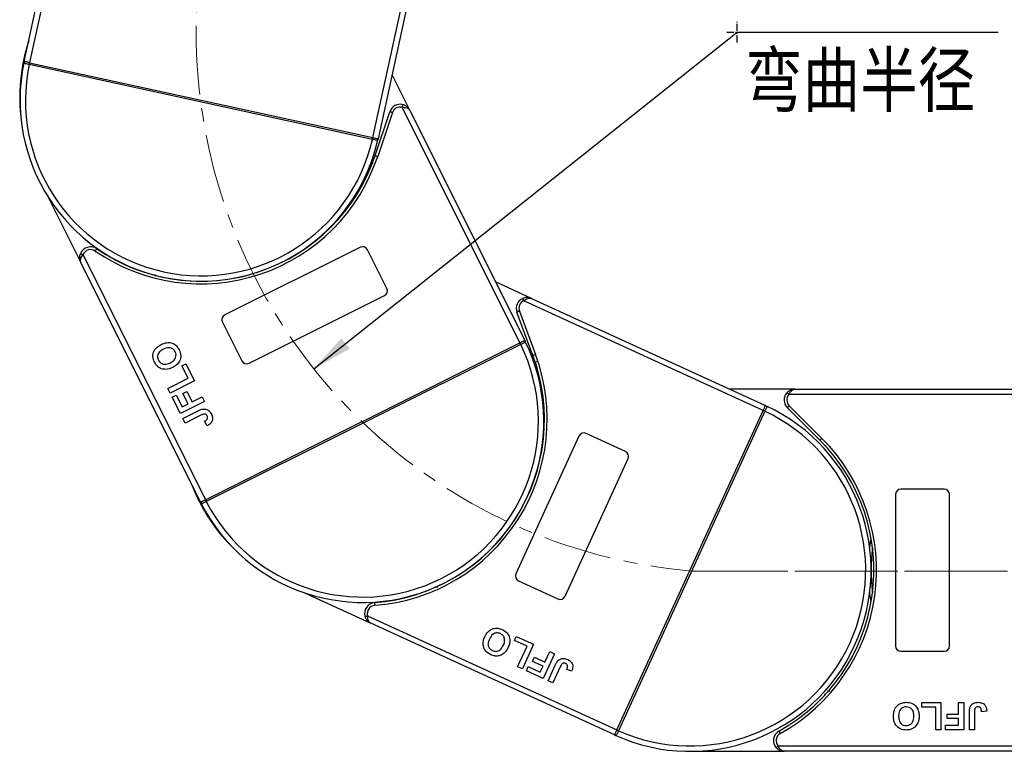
# Model space of a CAD drawing. Header units: millimetres. Extents: x 4144 to 5605, y 218 to 1251.
# Tile 18 of 45: x 4631 to 4813, y 637 to 772. Entities that reach past the tile are written whole.
import ezdxf

# ---------------------------------------------------------------- set-up
doc = ezdxf.new("R2010")
doc.units = ezdxf.units.MM
doc.linetypes.add('CENTER', pattern=[0.6, 0.375, -0.075, 0.075, -0.075])
doc.linetypes.add('CENTERX2', pattern=[20.32, 12.7, -2.54, 2.54, -2.54])
doc.styles.get("Standard").update_dxf_attribs({"font": '仿宋_GB2312.ttf', "width": 0.8})
doc.styles.add('样式 1', font='仿宋_GB2312.ttf', dxfattribs={"width": 0.8, "height": 6})
doc.dimstyles.new('副本 ISO-35.1', dxfattribs={"dimtxt": 9, "dimasz": 7.5, "dimexe": 5, "dimexo": 0.625, "dimgap": 2.5, "dimtad": 1, "dimtoh": 1, "dimtxsty": 'Standard', "dimcen": 2.5, "dimadec": 0, "dimazin": 0, "dimtfac": 1, "dimtmove": 0, "dimatfit": 3, "dimfxl": 0, "dimarcsym": 0})

msp = doc.modelspace()

# ---------------------------------------------------------------- linework, layer by layer
at = {"color": 7, "linetype": 'Continuous', "lineweight": 25}
for p, q in [((4632.129, 764.238), (4642.695, 812.67)), ((4643.911, 813.549), (4633.106, 764.025)), ((4696.613, 750.17), (4706.994, 797.757)), ((4707.733, 796.452), (4697.59, 749.957)), ((4633.034, 763.682), (4633.031, 763.683)), ((4696.536, 749.828), (4633.034, 763.682)), ((4633.106, 764.025), (4633.108, 764.024)), ((4633.108, 764.024), (4696.611, 750.17)), ((4703.438, 755.216), (4700.166, 761.768)), ((4723.807, 712.196), (4702.044, 755.77)), ((4697.045, 746.848), (4699.752, 754.956)), ((4700.226, 754.798), (4697.52, 746.69)), ((4703.438, 755.216), (4724.702, 712.643)), ((4696.539, 749.828), (4696.536, 749.828)), ((4696.611, 750.17), (4696.613, 750.17)), ((4636.565, 739.162), (4642.612, 727.054)), ((4643.007, 728.501), (4665.656, 683.153)), ((4694.299, 729.874), (4669.249, 717.363)), ((4699.215, 722.269), (4695.64, 729.426)), ((4664.762, 682.706), (4642.612, 727.054)), ((4656.2, 724.87), (4656.405, 724.519)), ((4725.958, 720.408), (4719.3, 723.458)), ((4673.717, 708.417), (4698.767, 720.928)), ((4768.805, 699.678), (4724.525, 719.964)), ((4725.958, 720.408), (4769.222, 700.587)), ((4726.228, 709.88), (4723.25, 717.893)), ((4723.719, 718.067), (4726.696, 710.055)), ((4668.801, 716.022), (4672.376, 708.865)), ((4665.658, 683.154), (4723.805, 712.195)), ((4723.805, 712.195), (4723.807, 712.196)), ((4723.962, 711.882), (4665.814, 682.841)), ((4723.964, 711.883), (4723.962, 711.882)), ((4726.869, 708.716), (4726.789, 708.595)), ((4661.293, 707.929), (4662.038, 708.302)), ((4662.438, 705.635), (4661.293, 707.929)), ((4662.038, 708.302), (4663.614, 705.148)), ((4658.711, 703.774), (4662.438, 705.635)), ((4663.614, 705.148), (4659.14, 702.913)), ((4659.14, 702.913), (4658.711, 703.774)), ((4661.491, 702.798), (4662.237, 703.17)), ((4662.237, 703.17), (4663.182, 701.278)), ((4774.681, 703.631), (4762.578, 703.631)), ((4774.681, 703.631), (4822.269, 703.631)), ((4659.513, 702.168), (4660.258, 702.54)), ((4661.031, 699.128), (4659.513, 702.168)), ((4660.258, 702.54), (4661.347, 700.361)), ((4665.504, 701.363), (4661.031, 699.128)), ((4662.436, 700.905), (4661.491, 702.798)), ((4663.182, 701.278), (4665.074, 702.223)), ((4665.074, 702.223), (4665.504, 701.363)), ((4822.269, 702.631), (4773.563, 702.631)), ((4661.347, 700.361), (4662.436, 700.905)), ((4661.489, 698.211), (4664.309, 699.619)), ((4741.734, 640.586), (4768.805, 699.676)), ((4769.123, 699.53), (4742.052, 640.44)), ((4768.805, 699.676), (4768.805, 699.678)), ((4769.124, 699.533), (4769.123, 699.53)), ((4779.311, 694.173), (4773.267, 700.217)), ((4773.62, 700.57), (4779.664, 694.526)), ((4661.919, 697.351), (4661.489, 698.211)), ((4664.814, 698.797), (4661.919, 697.351)), ((4665.961, 696.862), (4665.474, 697.693)), ((4734.735, 694.937), (4723.073, 669.482)), ((4743.334, 692.098), (4736.061, 695.43)), ((4732.165, 665.317), (4743.827, 690.772)), ((4802.269, 685.131), (4794.269, 685.131)), ((4665.656, 683.153), (4665.658, 683.154)), ((4793.269, 684.131), (4793.269, 656.131)), ((4803.269, 656.131), (4803.269, 684.131)), ((4665.814, 682.841), (4665.812, 682.839)), ((4708.201, 667.143), (4708.582, 666.999)), ((4723.566, 668.156), (4730.839, 664.824)), ((4683.945, 665.959), (4696.249, 660.322)), ((4695.649, 661.696), (4741.733, 640.584)), ((4741.316, 639.675), (4696.249, 660.322)), ((4722.794, 657.144), (4723.141, 657.901)), ((4723.141, 657.901), (4726.346, 656.433)), ((4725.125, 656.076), (4722.794, 657.144)), ((4723.389, 652.288), (4725.125, 656.076)), ((4726.346, 656.433), (4724.264, 651.887)), ((4726.167, 653.272), (4726.514, 654.029)), ((4726.514, 654.029), (4728.437, 653.148)), ((4730.192, 654.671), (4728.11, 650.125)), ((4728.437, 653.148), (4729.318, 655.071)), ((4729.318, 655.071), (4730.192, 654.671)), ((4794.269, 655.131), (4802.269, 655.131)), ((4724.264, 651.887), (4723.389, 652.288)), ((4725.021, 651.54), (4725.368, 652.298)), ((4725.368, 652.298), (4727.583, 651.283)), ((4728.09, 652.39), (4726.167, 653.272)), ((4727.583, 651.283), (4728.09, 652.39)), ((4729.042, 649.698), (4730.355, 652.564)), ((4731.264, 652.24), (4729.917, 649.297)), ((4728.11, 650.125), (4725.021, 651.54)), ((4733.371, 651.452), (4732.47, 651.794)), ((4729.917, 649.297), (4729.042, 649.698)), ((4780.723, 647.811), (4781.128, 647.838)), ((4798.154, 644.798), (4798.154, 645.631)), ((4798.154, 645.631), (4801.679, 645.631)), ((4800.718, 644.798), (4798.154, 644.798)), ((4800.718, 640.631), (4800.718, 644.798)), ((4801.679, 645.631), (4801.679, 640.631)), ((4804.949, 643.516), (4804.949, 645.631)), ((4804.949, 645.631), (4805.91, 645.631)), ((4805.91, 645.631), (4805.91, 640.631)), ((4802.833, 642.682), (4802.833, 643.516)), ((4802.833, 643.516), (4804.949, 643.516)), ((4806.936, 640.631), (4806.936, 643.783)), ((4807.897, 643.867), (4807.897, 640.631)), ((4810.141, 644.029), (4809.179, 643.964)), ((4802.513, 640.631), (4802.513, 641.464)), ((4802.513, 641.464), (4804.949, 641.464)), ((4804.949, 642.682), (4802.833, 642.682)), ((4804.949, 641.464), (4804.949, 642.682)), ((4741.316, 639.675), (4741.514, 639.585)), ((4741.733, 640.584), (4741.734, 640.586)), ((4742.052, 640.44), (4742.051, 640.437)), ((4801.679, 640.631), (4800.718, 640.631)), ((4805.91, 640.631), (4802.513, 640.631)), ((4807.897, 640.631), (4806.936, 640.631)), ((4771.58, 637.631), (4822.269, 637.631)), ((4755.269, 636.631), (4772.698, 636.631)), ((4822.269, 636.631), (4772.698, 636.631))]:
    msp.add_line(p, q, dxfattribs=at)
at = {"color": 1, "linetype": 'CENTER', "ltscale": 3.556}
for p, q in [((4763.99, 767.75), (4763.99, 771.6)), ((4762.065, 769.675), (4765.915, 769.675))]:
    msp.add_line(p, q, dxfattribs=at)
at = {"color": 1, "linetype": 'CENTERX2', "lineweight": 13}
for p, q in [((4755.587, 669.985), (5103.562, 669.985)), ((5462.978, 669.985), (4757.166, 669.985))]:
    msp.add_line(p, q, dxfattribs=at)
at = {"color": 7, "linetype": 'Continuous', "lineweight": 25, "flags": 128}
for points in [[(4632.246, 764.212), (4632.219, 764.218), (4632.196, 764.223), (4632.176, 764.228), (4632.159, 764.231), (4632.146, 764.234), (4632.137, 764.236), (4632.131, 764.237), (4632.129, 764.238)], [(4633.106, 764.025), (4632.975, 764.053), (4632.847, 764.081), (4632.723, 764.108), (4632.606, 764.134), (4632.498, 764.157), (4632.401, 764.179), (4632.316, 764.197), (4632.246, 764.212)], [(4633.108, 764.024), (4633.107, 764.018), (4633.103, 763.998), (4633.096, 763.967), (4633.086, 763.924), (4633.075, 763.872), (4633.062, 763.813), (4633.048, 763.749), (4633.034, 763.682)], [(4702.044, 755.77), (4702.07, 755.864), (4702.095, 755.954), (4702.117, 756.038), (4702.137, 756.111), (4702.154, 756.171), (4702.166, 756.216), (4702.173, 756.243), (4702.176, 756.252)], [(4700.226, 754.798), (4700.134, 754.829), (4700.045, 754.858), (4699.963, 754.886), (4699.891, 754.91), (4699.832, 754.929), (4699.788, 754.944), (4699.761, 754.953), (4699.752, 754.956)], [(4696.611, 750.17), (4696.609, 750.164), (4696.605, 750.144), (4696.598, 750.113), (4696.589, 750.07), (4696.578, 750.018), (4696.565, 749.959), (4696.551, 749.895), (4696.536, 749.828)], [(4696.613, 750.17), (4696.744, 750.141), (4696.872, 750.113), (4696.996, 750.086), (4697.113, 750.061), (4697.221, 750.037), (4697.318, 750.016), (4697.403, 749.998), (4697.473, 749.982)], [(4697.473, 749.982), (4697.5, 749.976), (4697.523, 749.971), (4697.543, 749.967), (4697.56, 749.963), (4697.573, 749.96), (4697.582, 749.958), (4697.588, 749.957), (4697.59, 749.957)], [(4697.045, 746.848), (4697.055, 746.845), (4697.082, 746.836), (4697.125, 746.822), (4697.184, 746.802), (4697.256, 746.778), (4697.338, 746.751), (4697.427, 746.721), (4697.52, 746.69)], [(4642.543, 728.686), (4642.552, 728.682), (4642.578, 728.672), (4642.621, 728.654), (4642.679, 728.632), (4642.749, 728.604), (4642.83, 728.572), (4642.917, 728.537), (4643.007, 728.501)], [(4645.535, 729.596), (4645.529, 729.588), (4645.513, 729.564), (4645.487, 729.526), (4645.452, 729.475), (4645.409, 729.413), (4645.36, 729.341), (4645.307, 729.264), (4645.251, 729.184)], [(4724.525, 719.964), (4724.486, 720.054), (4724.448, 720.14), (4724.414, 720.219), (4724.383, 720.288), (4724.359, 720.345), (4724.34, 720.388), (4724.329, 720.414), (4724.325, 720.422)], [(4723.719, 718.067), (4723.627, 718.033), (4723.539, 718), (4723.458, 717.97), (4723.387, 717.944), (4723.329, 717.922), (4723.286, 717.906), (4723.259, 717.896), (4723.25, 717.893)], [(4723.805, 712.195), (4723.808, 712.189), (4723.817, 712.171), (4723.832, 712.142), (4723.851, 712.103), (4723.875, 712.056), (4723.902, 712.002), (4723.931, 711.943), (4723.962, 711.882)], [(4723.807, 712.196), (4723.927, 712.256), (4724.045, 712.315), (4724.158, 712.371), (4724.266, 712.425), (4724.364, 712.474), (4724.453, 712.519), (4724.53, 712.557), (4724.594, 712.589)], [(4724.594, 712.589), (4724.619, 712.602), (4724.641, 712.612), (4724.659, 712.622), (4724.674, 712.629), (4724.686, 712.635), (4724.695, 712.639), (4724.7, 712.642), (4724.702, 712.643)], [(4726.228, 709.88), (4726.237, 709.884), (4726.263, 709.894), (4726.307, 709.91), (4726.365, 709.931), (4726.436, 709.958), (4726.517, 709.988), (4726.605, 710.021), (4726.696, 710.055)], [(4773.563, 702.631), (4773.49, 702.696), (4773.42, 702.759), (4773.356, 702.816), (4773.299, 702.867), (4773.253, 702.908), (4773.219, 702.939), (4773.197, 702.958), (4773.19, 702.964)], [(4768.805, 699.678), (4768.861, 699.8), (4768.916, 699.92), (4768.969, 700.035), (4769.019, 700.144), (4769.065, 700.244), (4769.106, 700.335), (4769.142, 700.413), (4769.172, 700.478)], [(4768.805, 699.676), (4768.811, 699.673), (4768.829, 699.665), (4768.858, 699.652), (4768.898, 699.634), (4768.946, 699.611), (4769.001, 699.586), (4769.061, 699.559), (4769.123, 699.53)], [(4769.172, 700.478), (4769.184, 700.503), (4769.194, 700.525), (4769.202, 700.544), (4769.209, 700.559), (4769.215, 700.572), (4769.219, 700.58), (4769.221, 700.585), (4769.222, 700.587)], [(4773.62, 700.57), (4773.551, 700.501), (4773.485, 700.435), (4773.424, 700.374), (4773.37, 700.32), (4773.326, 700.276), (4773.294, 700.244), (4773.273, 700.224), (4773.267, 700.217)], [(4779.311, 694.173), (4779.318, 694.179), (4779.338, 694.2), (4779.37, 694.232), (4779.414, 694.276), (4779.468, 694.33), (4779.529, 694.391), (4779.595, 694.457), (4779.664, 694.526)], [(4665.656, 683.153), (4665.536, 683.093), (4665.419, 683.034), (4665.305, 682.977), (4665.198, 682.924), (4665.099, 682.874), (4665.01, 682.83), (4664.933, 682.792), (4664.869, 682.76)], [(4665.658, 683.154), (4665.661, 683.148), (4665.67, 683.13), (4665.684, 683.101), (4665.704, 683.062), (4665.728, 683.015), (4665.755, 682.96), (4665.784, 682.902), (4665.814, 682.841)], [(4664.869, 682.76), (4664.844, 682.747), (4664.823, 682.736), (4664.804, 682.727), (4664.789, 682.72), (4664.777, 682.714), (4664.769, 682.709), (4664.763, 682.707), (4664.762, 682.706)], [(4788.517, 674.231), (4788.551, 674.498), (4788.769, 675.941)], [(4788.769, 664.322), (4788.551, 665.765), (4788.517, 666.031)], [(4696.931, 664.134), (4696.931, 664.125), (4696.934, 664.096), (4696.937, 664.05), (4696.942, 663.988), (4696.948, 663.913), (4696.954, 663.826), (4696.961, 663.733), (4696.969, 663.636)], [(4695.172, 661.549), (4695.181, 661.551), (4695.208, 661.56), (4695.252, 661.574), (4695.311, 661.592), (4695.384, 661.614), (4695.466, 661.64), (4695.556, 661.668), (4695.649, 661.696)], [(4741.366, 639.784), (4741.355, 639.759), (4741.345, 639.737), (4741.336, 639.718), (4741.329, 639.703), (4741.324, 639.691), (4741.32, 639.682), (4741.317, 639.677), (4741.316, 639.675)], [(4741.733, 640.584), (4741.677, 640.462), (4741.622, 640.342), (4741.569, 640.227), (4741.519, 640.118), (4741.473, 640.018), (4741.432, 639.927), (4741.396, 639.849), (4741.366, 639.784)], [(4741.734, 640.586), (4741.74, 640.583), (4741.758, 640.575), (4741.787, 640.561), (4741.827, 640.543), (4741.875, 640.521), (4741.93, 640.496), (4741.99, 640.469), (4742.052, 640.44)], [(4771.729, 640.381), (4771.734, 640.373), (4771.748, 640.348), (4771.77, 640.307), (4771.8, 640.253), (4771.837, 640.187), (4771.879, 640.111), (4771.924, 640.029), (4771.971, 639.944)], [(4771.207, 637.298), (4771.214, 637.304), (4771.235, 637.323), (4771.27, 637.354), (4771.316, 637.395), (4771.373, 637.446), (4771.437, 637.504), (4771.507, 637.566), (4771.58, 637.631)]]:
    msp.add_lwpolyline(points, dxfattribs=at)
at = {"color": 1, "linetype": 'CENTERX2', "lineweight": 13}
msp.add_arc((4763.99, 769.675), 100.043, 109.5235, 265.18185, dxfattribs=at)
at = {"color": 7, "linetype": 'Continuous', "lineweight": 25}
for centre, radius, start, end in [((4664.795, 757.614), 33.5, 161.86312, 187.56193), ((4664.86, 757.097), 33.5, 168.09326, 347.29289), ((4632.368, 763.943), 0.295, 114.33736, 167.15431), ((4664.86, 757.097), 32.5, 168.31012, 347.07603), ((4662.315, 757.385), 29.954, 167.19253, 167.86203), ((4701.649, 754.323), 2, 74.7293, 161.53962), ((4701.649, 754.323), 1.5, 74.7293, 161.53962), ((4667.296, 756.298), 29.95, 347.52454, 348.19412), ((4697.25, 749.789), 0.295, 348.23378, 41.05203), ((4664.795, 757.614), 34.5, 235.49464, 341.53962), ((4664.795, 757.614), 34, 235.49464, 341.53962), ((4644.402, 727.948), 2, 55.49464, 158.34993), ((4644.402, 727.948), 1.5, 55.49464, 158.34993), ((4694.746, 728.979), 1, 26.53962, 116.53962), ((4698.32, 721.822), 1, 296.53962, 26.53962), ((4725.125, 718.589), 2, 113.57584, 200.38615), ((4725.125, 718.589), 1.5, 113.57584, 200.38615), ((4669.696, 716.468), 1, 116.53962, 206.53962), ((4694.732, 697.674), 33.5, 206.9398, 26.13943), ((4696.999, 698.513), 30.098, 26.37263, 27.03892), ((4724.543, 712.299), 0.295, 27.07822, 79.90279), ((4694.732, 697.674), 32.5, 207.15666, 25.92257), ((4673.271, 709.311), 1, 206.53962, 296.53962), ((4694.357, 698.037), 34, 274.34118, 20.38615), ((4694.357, 698.037), 34.5, 274.34118, 20.38615), ((4774.681, 701.631), 2, 138.18969, 225), ((4774.681, 701.631), 1.5, 138.18969, 225), ((4755.269, 670.131), 33.5, 245.78634, 64.98597), ((4755.269, 670.131), 32.5, 246.0032, 64.76911), ((4756.552, 672.302), 29.993, 65.21843, 65.88707), ((4769.314, 700.219), 0.295, 65.93471, 118.7374), ((4735.644, 694.521), 1, 65.38615, 155.38615), ((4755.269, 670.131), 34, 298.95502, 45), ((4755.269, 670.131), 34.5, 298.95502, 45), ((4742.917, 691.189), 1, 335.38615, 65.38615), ((4694.357, 698.037), 33.5, 200.70966, 226.40847), ((4794.269, 684.131), 1, 90, 180), ((4802.269, 684.131), 1, 0, 90), ((4692.736, 696.385), 30.139, 206.04145, 206.70684), ((4665.132, 682.626), 0.295, 153.17554, 206.00481), ((4822.269, 670.131), 33.5, 172.96973, 187.03027), ((4723.982, 669.065), 1, 155.38615, 245.38615), ((4731.255, 665.733), 1, 245.38615, 335.38615), ((4697.082, 662.14), 2, 94.34118, 197.19647), ((4697.082, 662.14), 1.5, 94.34118, 197.19647), ((4794.269, 656.131), 1, 180, 270), ((4802.269, 656.131), 1, 270, 0), ((4741.655, 639.845), 0.295, 192.02353, 244.84958), ((4754.768, 668.402), 30.721, 244.89377, 245.54657), ((4772.698, 638.631), 2, 118.95502, 221.81031), ((4772.698, 638.631), 1.5, 118.95502, 221.81031)]:
    msp.add_arc(centre, radius, start, end, dxfattribs=at)
for points, knots in [([(4632.08, 764.009), (4632.083, 764.021), (4632.097, 764.087), (4632.115, 764.17), (4632.129, 764.237), (4632.129, 764.238)], [0, 0, 0, 0, 0.1743485, 0.98787767, 1, 1, 1, 1]), ([(4633.031, 763.683), (4633.017, 763.686), (4632.893, 763.712), (4632.661, 763.762), (4632.377, 763.826), (4632.174, 763.886), (4632.079, 763.94), (4632.08, 763.99), (4632.08, 764.009)], [0, 0, 0, 0, 0.0272255, 0.2407833, 0.4543134, 0.6666345, 0.8727615, 1, 1, 1, 1]), ([(4702.044, 755.77), (4702.176, 755.771), (4702.482, 755.773), (4702.778, 755.707), (4703.04, 755.606), (4703.198, 755.512), (4703.323, 755.389), (4703.373, 755.325), (4703.398, 755.288), (4703.412, 755.265), (4703.423, 755.245), (4703.43, 755.232), (4703.434, 755.225), (4703.437, 755.22), (4703.438, 755.218), (4703.438, 755.216)], [0, 0, 0, 0, 0.2046284, 0.4733003, 0.515281, 0.7431595, 0.8528102, 0.9140864, 0.9320403, 0.9600541, 0.9764962, 0.9861654, 0.9946861, 0.9959172, 1, 1, 1, 1]), ([(4703.438, 755.216), (4703.437, 755.219), (4703.432, 755.229), (4703.415, 755.263), (4703.393, 755.302), (4703.263, 755.526), (4702.999, 755.837), (4702.562, 756.125), (4702.283, 756.217), (4702.176, 756.252)], [0, 0, 0, 0, 0.00509118, 0.0203692, 0.07080921, 0.08908819, 0.50031066, 0.80922625, 1, 1, 1, 1]), ([(4697.539, 749.728), (4697.535, 749.717), (4697.524, 749.683), (4697.467, 749.658), (4697.331, 749.663), (4697.105, 749.703), (4696.828, 749.764), (4696.63, 749.808), (4696.539, 749.828)], [0, 0, 0, 0, 0.0734462, 0.2244877, 0.4109988, 0.6135412, 0.823744, 1, 1, 1, 1]), ([(4697.59, 749.957), (4697.589, 749.956), (4697.575, 749.889), (4697.557, 749.806), (4697.542, 749.74), (4697.539, 749.728)], [0, 0, 0, 0, 0.0121246, 0.8256556, 1, 1, 1, 1]), ([(4696.204, 744.396), (4696.119, 744.599), (4696.027, 744.816), (4695.956, 744.988), (4695.951, 745)], [0, 0, 0, 0, 0.9313139, 1, 1, 1, 1]), ([(4642.612, 727.054), (4642.611, 727.057), (4642.606, 727.066), (4642.59, 727.101), (4642.571, 727.142), (4642.47, 727.38), (4642.38, 727.778), (4642.412, 728.301), (4642.507, 728.579), (4642.543, 728.686)], [0, 0, 0, 0, 0.0050929, 0.0203695, 0.0708113, 0.0890878, 0.5003086, 0.809227, 1, 1, 1, 1]), ([(4642.612, 727.054), (4642.612, 727.056), (4642.611, 727.058), (4642.608, 727.063), (4642.604, 727.07), (4642.598, 727.083), (4642.589, 727.104), (4642.58, 727.129), (4642.565, 727.172), (4642.543, 727.25), (4642.52, 727.424), (4642.541, 727.607), (4642.617, 727.877), (4642.742, 728.153), (4642.927, 728.396), (4643.007, 728.501)], [0, 0, 0, 0, 0.00407943, 0.00530939, 0.01383227, 0.0235039, 0.0399442, 0.0679586, 0.08591144, 0.14718947, 0.25683777, 0.4847162, 0.52669873, 0.79537075, 1, 1, 1, 1]), ([(4725.958, 720.408), (4725.955, 720.409), (4725.945, 720.413), (4725.91, 720.429), (4725.869, 720.446), (4725.627, 720.539), (4725.227, 720.616), (4724.705, 720.566), (4724.43, 720.462), (4724.325, 720.422)], [0, 0, 0, 0, 0.0050922, 0.02037, 0.0708137, 0.0890909, 0.5003141, 0.8092257, 1, 1, 1, 1]), ([(4724.525, 719.964), (4724.627, 720.048), (4724.864, 720.241), (4725.136, 720.375), (4725.403, 720.461), (4725.585, 720.487), (4725.76, 720.47), (4725.838, 720.451), (4725.882, 720.438), (4725.907, 720.429), (4725.928, 720.421), (4725.941, 720.415), (4725.949, 720.412), (4725.954, 720.409), (4725.956, 720.408), (4725.958, 720.408)], [0, 0, 0, 0, 0.2046313, 0.4733009, 0.5152808, 0.7431599, 0.85281, 0.9140865, 0.9320389, 0.9600538, 0.976495, 0.9861642, 0.9946856, 0.9959171, 1, 1, 1, 1]), ([(4657.459, 711.89), (4657.801, 712.033), (4658.482, 712.319), (4659.545, 712.198), (4660.359, 711.667), (4660.655, 711.167), (4660.804, 710.917)], [0, 0, 0, 0, 0.28055, 0.5594873, 0.7794319, 1, 1, 1, 1]), ([(4724.805, 712.433), (4724.81, 712.422), (4724.822, 712.389), (4724.794, 712.334), (4724.684, 712.251), (4724.483, 712.141), (4724.23, 712.014), (4724.047, 711.924), (4723.964, 711.883)], [0, 0, 0, 0, 0.07344818, 0.22448762, 0.41099783, 0.61354009, 0.82374638, 1, 1, 1, 1]), ([(4724.702, 712.643), (4724.702, 712.642), (4724.733, 712.58), (4724.77, 712.505), (4724.8, 712.444), (4724.805, 712.433)], [0, 0, 0, 0, 0.0121279, 0.8256558, 1, 1, 1, 1]), ([(4656.222, 708.613), (4656.087, 708.962), (4655.818, 709.659), (4656.081, 710.716), (4656.699, 711.458), (4657.206, 711.746), (4657.459, 711.89)], [0, 0, 0, 0, 0.2798294, 0.5586685, 0.7790051, 1, 1, 1, 1]), ([(4657.867, 711.019), (4657.661, 710.905), (4657.251, 710.677), (4656.843, 710.135), (4656.756, 709.514), (4656.893, 709.169), (4656.962, 708.996)], [0, 0, 0, 0, 0.2810859, 0.5600147, 0.7796921, 1, 1, 1, 1]), ([(4660.059, 710.543), (4659.925, 710.742), (4659.658, 711.14), (4658.789, 711.402), (4658.217, 711.164), (4657.867, 711.019)], [0, 0, 0, 0, 0.2799916, 0.5597696, 1, 1, 1, 1]), ([(4659.14, 708.502), (4659.347, 708.618), (4659.759, 708.85), (4660.157, 709.399), (4660.258, 710.019), (4660.125, 710.368), (4660.059, 710.543)], [0, 0, 0, 0, 0.2810195, 0.5601172, 0.7799412, 1, 1, 1, 1]), ([(4660.804, 710.917), (4660.939, 710.571), (4661.209, 709.881), (4660.96, 708.831), (4660.353, 708.087), (4659.851, 707.8), (4659.599, 707.657)], [0, 0, 0, 0, 0.2799434, 0.5587045, 0.7790453, 1, 1, 1, 1]), ([(4656.868, 707.758), (4656.725, 707.901), (4656.468, 708.155), (4656.297, 708.473), (4656.222, 708.613)], [0, 0, 0, 0, 0.5595656, 1, 1, 1, 1]), ([(4656.962, 708.996), (4657.093, 708.796), (4657.354, 708.395), (4658.219, 708.118), (4658.791, 708.356), (4659.14, 708.502)], [0, 0, 0, 0, 0.2802812, 0.5598799, 1, 1, 1, 1]), ([(4658.362, 707.289), (4658.058, 707.302), (4657.515, 707.326), (4657.066, 707.626), (4656.868, 707.758)], [0, 0, 0, 0, 0.55995825, 1, 1, 1, 1]), ([(4659.599, 707.657), (4659.378, 707.554), (4658.983, 707.37), (4658.552, 707.314), (4658.362, 707.289)], [0, 0, 0, 0, 0.5601686, 1, 1, 1, 1]), ([(4727.11, 707.443), (4726.917, 707.547), (4726.709, 707.658), (4726.546, 707.748), (4726.534, 707.754)], [0, 0, 0, 0, 0.93130557, 1, 1, 1, 1]), ([(4774.681, 703.631), (4774.678, 703.631), (4774.667, 703.631), (4774.629, 703.631), (4774.584, 703.629), (4774.326, 703.612), (4773.93, 703.516), (4773.476, 703.253), (4773.269, 703.044), (4773.19, 702.964)], [0, 0, 0, 0, 0.0050911, 0.0203681, 0.0708107, 0.0890883, 0.5003131, 0.8092252, 1, 1, 1, 1]), ([(4773.563, 702.631), (4773.621, 702.75), (4773.756, 703.024), (4773.947, 703.259), (4774.154, 703.448), (4774.309, 703.548), (4774.475, 703.605), (4774.554, 703.621), (4774.599, 703.627), (4774.626, 703.629), (4774.648, 703.63), (4774.663, 703.631), (4774.671, 703.631), (4774.677, 703.631), (4774.679, 703.631), (4774.681, 703.631)], [0, 0, 0, 0, 0.2046306, 0.4732981, 0.5152814, 0.7431592, 0.8528103, 0.9140878, 0.9320412, 0.9600534, 0.9764965, 0.9861649, 0.9946872, 0.9959177, 1, 1, 1, 1]), ([(4664.309, 699.619), (4664.47, 699.699), (4664.759, 699.84), (4665.071, 699.914), (4665.208, 699.946)], [0, 0, 0, 0, 0.5602907, 1, 1, 1, 1]), ([(4665.208, 699.946), (4665.392, 699.95), (4665.76, 699.959), (4666.366, 699.645), (4666.612, 699.237), (4666.762, 698.988)], [0, 0, 0, 0, 0.2801215, 0.5603555, 1, 1, 1, 1]), ([(4769.434, 700.489), (4769.444, 700.483), (4769.475, 700.465), (4769.488, 700.404), (4769.454, 700.271), (4769.366, 700.06), (4769.248, 699.802), (4769.163, 699.617), (4769.124, 699.533)], [0, 0, 0, 0, 0.0734477, 0.2244879, 0.4110005, 0.6135432, 0.8237402, 1, 1, 1, 1]), ([(4769.222, 700.587), (4769.223, 700.587), (4769.285, 700.558), (4769.362, 700.523), (4769.423, 700.494), (4769.434, 700.489)], [0, 0, 0, 0, 0.0121179, 0.8256532, 1, 1, 1, 1]), ([(4665.988, 698.671), (4665.929, 698.772), (4665.841, 698.922), (4665.631, 699.032), (4665.282, 699.034), (4665.022, 698.902), (4664.814, 698.797)], [0, 0, 0, 0, 0.2493981, 0.3744287, 0.4994543, 1, 1, 1, 1]), ([(4665.474, 697.693), (4665.579, 697.752), (4665.767, 697.856), (4665.909, 698.017), (4665.972, 698.088)], [0, 0, 0, 0, 0.5610151, 1, 1, 1, 1]), ([(4666.762, 698.988), (4666.854, 698.762), (4667.039, 698.311), (4666.882, 697.611), (4666.457, 697.142), (4666.126, 696.955), (4665.961, 696.862)], [0, 0, 0, 0, 0.2802504, 0.5584191, 0.7788268, 1, 1, 1, 1]), ([(4665.972, 698.088), (4665.998, 698.138), (4666.051, 698.24), (4666.075, 698.448), (4666.021, 698.587), (4665.988, 698.671)], [0, 0, 0, 0, 0.2806672, 0.5608556, 1, 1, 1, 1]), ([(4664.867, 682.497), (4664.862, 682.508), (4664.831, 682.568), (4664.793, 682.644), (4664.762, 682.705), (4664.762, 682.706)], [0, 0, 0, 0, 0.174359, 0.9878746, 1, 1, 1, 1]), ([(4665.812, 682.839), (4665.799, 682.833), (4665.686, 682.776), (4665.474, 682.669), (4665.213, 682.541), (4665.017, 682.46), (4664.91, 682.442), (4664.879, 682.482), (4664.867, 682.497)], [0, 0, 0, 0, 0.02722021, 0.24078585, 0.45431308, 0.66663215, 0.87276122, 1, 1, 1, 1]), ([(4696.249, 660.322), (4696.247, 660.323), (4696.237, 660.327), (4696.202, 660.344), (4696.162, 660.364), (4695.934, 660.487), (4695.614, 660.739), (4695.311, 661.167), (4695.21, 661.443), (4695.172, 661.549)], [0, 0, 0, 0, 0.0050916, 0.0203675, 0.0708108, 0.0890896, 0.5003096, 0.8092235, 1, 1, 1, 1]), ([(4696.249, 660.322), (4696.248, 660.322), (4696.246, 660.323), (4696.24, 660.326), (4696.233, 660.329), (4696.22, 660.336), (4696.2, 660.346), (4696.177, 660.359), (4696.138, 660.384), (4696.073, 660.431), (4695.946, 660.552), (4695.847, 660.707), (4695.737, 660.966), (4695.661, 661.259), (4695.653, 661.564), (4695.649, 661.696)], [0, 0, 0, 0, 0.0040825, 0.0053127, 0.0138357, 0.023503, 0.0399456, 0.0679591, 0.0859114, 0.1471902, 0.2568415, 0.4847204, 0.5266996, 0.795373, 1, 1, 1, 1]), ([(4717.324, 657.824), (4717.5, 658.15), (4717.852, 658.8), (4718.755, 659.372), (4719.722, 659.469), (4720.266, 659.266), (4720.539, 659.164)], [0, 0, 0, 0, 0.2805512, 0.5594874, 0.7794335, 1, 1, 1, 1]), ([(4718.415, 654.496), (4718.092, 654.683), (4717.445, 655.057), (4716.987, 656.045), (4717.003, 657.011), (4717.217, 657.553), (4717.324, 657.824)], [0, 0, 0, 0, 0.2798313, 0.5586683, 0.7790039, 1, 1, 1, 1]), ([(4720.193, 658.406), (4719.964, 658.477), (4719.507, 658.619), (4718.665, 658.278), (4718.369, 657.734), (4718.188, 657.402)], [0, 0, 0, 0, 0.27999165, 0.55976799, 1, 1, 1, 1]), ([(4720.758, 656.24), (4720.846, 656.46), (4721.022, 656.898), (4720.988, 657.577), (4720.677, 658.123), (4720.355, 658.311), (4720.193, 658.406)], [0, 0, 0, 0, 0.2810224, 0.5601157, 0.7799367, 1, 1, 1, 1]), ([(4720.539, 659.164), (4720.861, 658.979), (4721.504, 658.611), (4721.969, 657.637), (4721.963, 656.677), (4721.752, 656.139), (4721.646, 655.869)], [0, 0, 0, 0, 0.2799415, 0.5587035, 0.779043, 1, 1, 1, 1]), ([(4718.188, 657.402), (4718.099, 657.184), (4717.922, 656.749), (4717.944, 656.071), (4718.266, 655.532), (4718.59, 655.35), (4718.752, 655.259)], [0, 0, 0, 0, 0.2810901, 0.5600142, 0.7796939, 1, 1, 1, 1]), ([(4718.752, 655.259), (4718.979, 655.184), (4719.434, 655.036), (4720.282, 655.362), (4720.577, 655.907), (4720.758, 656.24)], [0, 0, 0, 0, 0.2802802, 0.5598774, 1, 1, 1, 1]), ([(4721.646, 655.869), (4721.538, 655.65), (4721.346, 655.26), (4721.045, 654.945), (4720.913, 654.807)], [0, 0, 0, 0, 0.5601706, 1, 1, 1, 1]), ([(4719.455, 654.236), (4719.254, 654.256), (4718.894, 654.293), (4718.562, 654.434), (4718.415, 654.496)], [0, 0, 0, 0, 0.5595611, 1, 1, 1, 1]), ([(4720.913, 654.807), (4720.668, 654.627), (4720.23, 654.304), (4719.692, 654.257), (4719.455, 654.236)], [0, 0, 0, 0, 0.5599562, 1, 1, 1, 1]), ([(4730.85, 653.382), (4730.991, 653.501), (4731.272, 653.738), (4731.941, 653.874), (4732.388, 653.71), (4732.661, 653.61)], [0, 0, 0, 0, 0.2801202, 0.5603543, 1, 1, 1, 1]), ([(4730.355, 652.564), (4730.431, 652.727), (4730.567, 653.018), (4730.764, 653.271), (4730.85, 653.382)], [0, 0, 0, 0, 0.5602929, 1, 1, 1, 1]), ([(4732.258, 652.878), (4732.149, 652.92), (4731.986, 652.982), (4731.753, 652.935), (4731.48, 652.718), (4731.36, 652.452), (4731.264, 652.24)], [0, 0, 0, 0, 0.2493943, 0.3744215, 0.499449, 1, 1, 1, 1]), ([(4732.611, 652.414), (4732.6, 652.47), (4732.577, 652.582), (4732.465, 652.759), (4732.336, 652.833), (4732.258, 652.878)], [0, 0, 0, 0, 0.2806654, 0.5608491, 1, 1, 1, 1]), ([(4732.47, 651.794), (4732.516, 651.906), (4732.597, 652.105), (4732.607, 652.319), (4732.611, 652.414)], [0, 0, 0, 0, 0.5610197, 1, 1, 1, 1]), ([(4732.661, 653.61), (4732.875, 653.492), (4733.302, 653.257), (4733.619, 652.614), (4733.582, 651.982), (4733.442, 651.629), (4733.371, 651.452)], [0, 0, 0, 0, 0.2802447, 0.5584141, 0.7788274, 1, 1, 1, 1]), ([(4792.897, 643.138), (4792.922, 643.508), (4792.971, 644.245), (4793.554, 645.141), (4794.393, 645.632), (4794.972, 645.674), (4795.262, 645.695)], [0, 0, 0, 0, 0.280552, 0.5594886, 0.7794343, 1, 1, 1, 1]), ([(4795.264, 644.862), (4795.027, 644.831), (4794.551, 644.77), (4793.928, 644.109), (4793.885, 643.492), (4793.859, 643.114)], [0, 0, 0, 0, 0.2799901, 0.5597668, 1, 1, 1, 1]), ([(4795.262, 645.695), (4795.632, 645.662), (4796.37, 645.595), (4797.199, 644.903), (4797.593, 644.028), (4797.625, 643.45), (4797.641, 643.161)], [0, 0, 0, 0, 0.2799422, 0.5587043, 0.7790433, 1, 1, 1, 1]), ([(4796.679, 643.128), (4796.668, 643.365), (4796.645, 643.836), (4796.332, 644.439), (4795.822, 644.806), (4795.45, 644.843), (4795.264, 644.862)], [0, 0, 0, 0, 0.28102071, 0.56011536, 0.77993979, 1, 1, 1, 1]), ([(4806.936, 643.783), (4806.937, 643.963), (4806.939, 644.284), (4807.013, 644.596), (4807.045, 644.734)], [0, 0, 0, 0, 0.5602936, 1, 1, 1, 1]), ([(4807.045, 644.734), (4807.124, 644.9), (4807.28, 645.233), (4807.832, 645.635), (4808.307, 645.672), (4808.597, 645.695)], [0, 0, 0, 0, 0.2801227, 0.5603554, 1, 1, 1, 1]), ([(4808.534, 644.862), (4808.418, 644.854), (4808.244, 644.842), (4808.052, 644.704), (4807.894, 644.392), (4807.896, 644.1), (4807.897, 643.867)], [0, 0, 0, 0, 0.2493976, 0.3744221, 0.4994569, 1, 1, 1, 1]), ([(4809.049, 644.586), (4809.016, 644.633), (4808.949, 644.726), (4808.772, 644.84), (4808.625, 644.854), (4808.534, 644.862)], [0, 0, 0, 0, 0.2806799, 0.5608519, 1, 1, 1, 1]), ([(4808.597, 645.695), (4808.84, 645.677), (4809.326, 645.641), (4809.882, 645.188), (4810.112, 644.598), (4810.131, 644.219), (4810.141, 644.029)], [0, 0, 0, 0, 0.2802464, 0.5584182, 0.7788266, 1, 1, 1, 1]), ([(4795.276, 640.567), (4794.904, 640.602), (4794.16, 640.673), (4793.332, 641.38), (4792.944, 642.265), (4792.913, 642.847), (4792.897, 643.138)], [0, 0, 0, 0, 0.2798315, 0.5586688, 0.779006, 1, 1, 1, 1]), ([(4793.859, 643.114), (4793.869, 642.879), (4793.889, 642.41), (4794.192, 641.803), (4794.709, 641.447), (4795.079, 641.416), (4795.264, 641.4)], [0, 0, 0, 0, 0.2810832, 0.5600115, 0.7796911, 1, 1, 1, 1]), ([(4795.264, 641.4), (4795.502, 641.428), (4795.977, 641.483), (4796.612, 642.132), (4796.654, 642.75), (4796.679, 643.128)], [0, 0, 0, 0, 0.2802787, 0.5598759, 1, 1, 1, 1]), ([(4797.641, 643.161), (4797.634, 642.917), (4797.622, 642.482), (4797.48, 642.071), (4797.418, 641.89)], [0, 0, 0, 0, 0.5601714, 1, 1, 1, 1]), ([(4809.179, 643.964), (4809.174, 644.085), (4809.165, 644.3), (4809.084, 644.499), (4809.049, 644.586)], [0, 0, 0, 0, 0.5610272, 1, 1, 1, 1]), ([(4797.418, 641.89), (4797.27, 641.624), (4797.006, 641.149), (4796.536, 640.881), (4796.33, 640.763)], [0, 0, 0, 0, 0.5599527, 1, 1, 1, 1]), ([(4741.529, 639.578), (4741.519, 639.583), (4741.457, 639.611), (4741.38, 639.646), (4741.317, 639.675), (4741.316, 639.675)], [0, 0, 0, 0, 0.1743454, 0.9878857, 1, 1, 1, 1]), ([(4742.051, 640.437), (4742.045, 640.424), (4741.993, 640.31), (4741.895, 640.093), (4741.772, 639.829), (4741.669, 639.643), (4741.597, 639.562), (4741.548, 639.574), (4741.529, 639.578)], [0, 0, 0, 0, 0.02721393, 0.24078663, 0.4543123, 0.6666325, 0.8727609, 1, 1, 1, 1]), ([(4796.33, 640.763), (4796.138, 640.698), (4795.796, 640.582), (4795.435, 640.572), (4795.276, 640.567)], [0, 0, 0, 0, 0.559564, 1, 1, 1, 1]), ([(4772.698, 636.631), (4772.696, 636.631), (4772.694, 636.631), (4772.688, 636.631), (4772.68, 636.631), (4772.665, 636.632), (4772.642, 636.633), (4772.616, 636.635), (4772.571, 636.641), (4772.492, 636.657), (4772.326, 636.714), (4772.171, 636.814), (4771.964, 637.003), (4771.772, 637.238), (4771.638, 637.513), (4771.58, 637.631)], [0, 0, 0, 0, 0.0040827, 0.0053131, 0.0138352, 0.0235039, 0.0399468, 0.0679595, 0.0859126, 0.1471895, 0.2568407, 0.4847218, 0.5267009, 0.7953688, 1, 1, 1, 1]), ([(4772.698, 636.631), (4772.695, 636.631), (4772.684, 636.631), (4772.646, 636.632), (4772.601, 636.633), (4772.342, 636.65), (4771.946, 636.746), (4771.493, 637.009), (4771.286, 637.218), (4771.207, 637.298)], [0, 0, 0, 0, 0.0050916, 0.0203681, 0.0708105, 0.089088, 0.5003105, 0.809226, 1, 1, 1, 1])]:
    msp.add_open_spline(points, degree=3, knots=knots, dxfattribs=at)
at = {"color": 8, "linetype": 'Continuous', "lineweight": 25}
for points, knots in [([(4696.536, 745.435), (4696.547, 745.434), (4696.6, 745.434), (4696.647, 745.457), (4696.685, 745.475)], [0, 0, 0, 0, 0.1926123, 1, 1, 1, 1]), ([(4726.718, 708.46), (4726.726, 708.466), (4726.768, 708.5), (4726.791, 708.547), (4726.809, 708.585)], [0, 0, 0, 0, 0.1926185, 1, 1, 1, 1]), ([(4780.348, 693.085), (4780.353, 693.095), (4780.377, 693.143), (4780.378, 693.195), (4780.379, 693.237)], [0, 0, 0, 0, 0.1926174, 1, 1, 1, 1]), ([(4780.128, 647.278), (4780.189, 647.216), (4780.267, 647.138), (4780.297, 647.041), (4780.303, 647.021)], [0, 0, 0, 0, 0.78978, 1, 1, 1, 1])]:
    msp.add_open_spline(points, degree=3, knots=knots, dxfattribs=at)

# ---------------------------------------------------------------- texts
at = {"color": 5, "lineweight": 9, "ltscale": 10, "insert": (4808.032, 765.705), "char_height": 9.75, "attachment_point": 3, "style": '样式 1'}
msp.add_mtext_dynamic_manual_height_columns('弯曲半径 ', width=71.89803, gutter_width=12.5, heights=[0], dxfattribs=at)

# ---------------------------------------------------------------- leaders
at = {"color": 5, "lineweight": 9}
msp.add_leader([(4685.692, 707.401), (4763.99, 769.675), (4812.293, 769.675)], dimstyle='副本 ISO-35.1', override={"dimgap": 2.5, "dimtad": 0}, dxfattribs=at)

doc.saveas('drawing.dxf')
